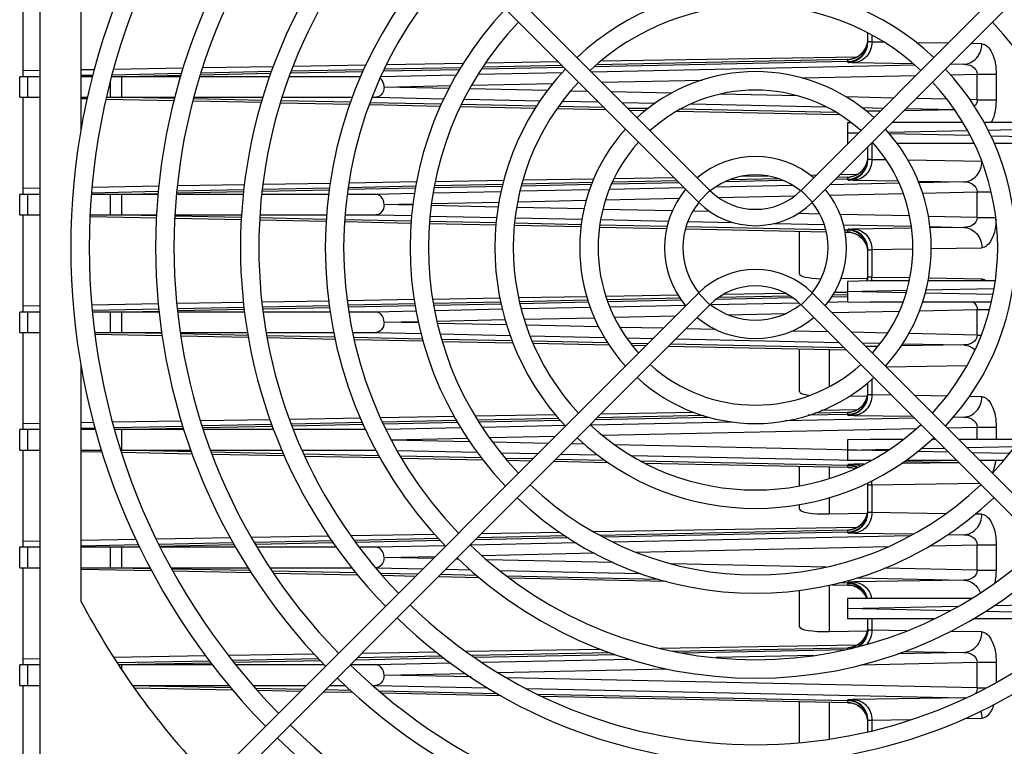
# Model space of a CAD drawing. Header units: inches. Extents: x 0 to 117, y 0 to 83.
# Tile 27 of 70: x 47.65 to 51.45, y 64.31 to 67.1. Entities that reach past the tile are written whole.
import ezdxf

# ---------------------------------------------------------------- set-up
doc = ezdxf.new("R2010")
doc.units = ezdxf.units.IN
doc.header["$LTSCALE"] = 6.431102
doc.header["$MEASUREMENT"] = 0
doc.layers.get('0').update_dxf_attribs({"linetype": 'CONTINUOUS'})

msp = doc.modelspace()

# ---------------------------------------------------------------- linework, layer by layer
at = {"color": 7, "linetype": 'CONTINUOUS'}
for p, q in [((47.7332, 63.4513), (47.7332, 69.0025)), ((48.1965, 68.564), (50.3137, 66.4468)), ((52.7817, 68.564), (50.6645, 66.4468)), ((48.152, 68.5195), (50.2692, 66.4023)), ((52.8263, 68.5195), (50.7091, 66.4023)), ((47.8907, 66.6809), (47.8907, 67.5875)), ((47.6663, 67.2584), (47.6663, 66.8844)), ((50.9222, 67.0205), (50.9222, 67.0534)), ((50.9376, 67.0445), (50.9376, 67.0179)), ((50.985, 67.0172), (50.9376, 67.0179)), ((51.231, 67.0133), (51.1097, 67.0152)), ((51.3609, 67.0112), (51.3187, 67.0119)), ((50.8802, 66.9604), (49.8933, 66.944)), ((48.2848, 66.9172), (48.0165, 66.9128)), ((48.6322, 66.923), (48.3592, 66.9185)), ((48.9885, 66.9289), (48.708, 66.9243)), ((49.3537, 66.9194), (49.059, 66.9132)), ((49.3637, 66.9352), (49.0672, 66.9303)), ((49.7514, 66.9201), (49.4336, 66.9134)), ((49.744, 66.9275), (49.4385, 66.9211)), ((49.7302, 66.9413), (49.4482, 66.9366)), ((51.1039, 66.9286), (49.8585, 66.9021)), ((50.8451, 66.943), (49.8674, 66.9225)), ((50.845, 66.9506), (49.8765, 66.9303)), ((50.8451, 66.943), (50.845, 66.9506)), ((50.8451, 66.9405), (50.8451, 66.943)), ((50.8682, 66.9392), (51.0952, 66.9356)), ((51.2915, 66.9325), (51.2382, 66.9314)), ((47.6545, 66.8057), (47.6545, 66.8844)), ((47.684, 66.8844), (47.6545, 66.8844)), ((47.7332, 66.908), (47.6663, 66.9069)), ((47.684, 66.8844), (47.684, 66.8057)), ((47.7332, 66.8844), (47.684, 66.8844)), ((47.9423, 66.9115), (47.8907, 66.9107)), ((47.9361, 66.8897), (47.8907, 66.8887)), ((47.9349, 66.8844), (47.8907, 66.8844)), ((48.024, 66.8844), (48.0081, 66.8844)), ((48.0082, 66.8845), (48.2766, 66.8901)), ((48.2786, 66.8968), (48.0101, 66.8912)), ((48.0483, 66.8844), (48.024, 66.8844)), ((48.0485, 66.8057), (48.0483, 66.8844)), ((48.2748, 66.8844), (48.0483, 66.8844)), ((48.6181, 66.8844), (48.3489, 66.8844)), ((48.6225, 66.8964), (48.3508, 66.8907)), ((48.6253, 66.9041), (48.3531, 66.8984)), ((48.9686, 66.8844), (48.6935, 66.8844)), ((48.9773, 66.9039), (48.6984, 66.898)), ((48.9807, 66.9116), (48.7012, 66.9057)), ((49.336, 66.891), (49.0463, 66.8848)), ((49.3489, 66.9116), (49.0555, 66.9055)), ((49.745, 66.8997), (49.4207, 66.8928)), ((50.6685, 66.8797), (51.1068, 66.8892)), ((51.24, 66.892), (51.3436, 66.8943)), ((51.3436, 66.7958), (51.3436, 66.8943)), ((51.3436, 66.8943), (51.416, 66.8943)), ((51.416, 66.8943), (51.416, 66.7958)), ((48.0041, 66.8057), (48.0041, 66.8696)), ((49.0583, 66.845), (49.3146, 66.8505)), ((49.3089, 66.8396), (49.0583, 66.845)), ((49.6886, 66.8314), (49.3881, 66.8379)), ((49.3957, 66.8523), (49.7094, 66.859)), ((49.8975, 66.8631), (50.2835, 66.8714)), ((47.6545, 66.8057), (47.684, 66.8057)), ((47.6663, 66.8057), (47.6663, 66.4316)), ((47.684, 66.8057), (47.7332, 66.8057)), ((47.8907, 66.8057), (47.917, 66.8057)), ((47.8907, 66.8007), (47.9157, 66.8002)), ((47.9896, 66.8057), (48.0041, 66.8057)), ((48.2511, 66.8005), (48.0041, 66.8057)), ((48.0041, 66.8057), (48.0239, 66.8057)), ((48.0239, 66.8057), (48.0485, 66.8057)), ((48.0484, 66.8057), (48.2523, 66.8057)), ((48.5886, 66.7934), (48.3235, 66.799)), ((48.3251, 66.8057), (48.5921, 66.8057)), ((48.6658, 66.8057), (48.937, 66.8057)), ((49.0124, 66.8057), (49.0262, 66.8057)), ((49.0262, 66.8057), (49.2884, 66.8001)), ((49.8434, 66.8281), (49.7774, 66.8295)), ((50.1655, 66.8212), (49.9344, 66.8261)), ((50.652, 66.8107), (50.3529, 66.8171)), ((51.0204, 66.8027), (50.8382, 66.8067)), ((51.2259, 66.7983), (51.1076, 66.8009)), ((47.988, 66.7987), (48.2494, 66.7932)), ((48.3218, 66.7917), (48.5865, 66.7861)), ((48.6598, 66.7846), (48.9273, 66.779)), ((48.9299, 66.7863), (48.6618, 66.7919)), ((49.0021, 66.7774), (49.276, 66.7717)), ((49.2791, 66.7789), (49.0047, 66.7847)), ((49.3525, 66.7701), (49.6419, 66.764)), ((49.6465, 66.7712), (49.3561, 66.7773)), ((49.3672, 66.7984), (49.6597, 66.7922)), ((49.7252, 66.7623), (49.9132, 66.7583)), ((49.9057, 66.7658), (49.7306, 66.7695)), ((49.7463, 66.7903), (49.8841, 66.7874)), ((49.9751, 66.7855), (50.1025, 66.7828)), ((49.9967, 66.7639), (50.0767, 66.7632)), ((50.2412, 66.7798), (50.76, 66.7688)), ((50.8981, 66.7659), (50.9818, 66.7641)), ((51.069, 66.7622), (51.256, 66.7583)), ((51.3436, 66.7958), (51.3159, 66.7964)), ((51.3436, 66.7958), (51.416, 66.7958)), ((50.0041, 66.7564), (50.0662, 66.7551)), ((50.1872, 66.7526), (50.8118, 66.7395)), ((50.8, 66.7471), (50.2007, 66.7596)), ((50.9701, 66.7524), (50.9167, 66.7516)), ((51.257, 66.757), (51.0606, 66.7539)), ((50.8578, 66.7075), (50.8435, 66.7072)), ((50.8435, 66.7072), (50.8435, 66.6285)), ((51.2878, 66.7083), (51.0151, 66.7083)), ((51.6526, 66.7083), (51.3693, 66.7083)), ((50.8435, 66.6679), (50.8864, 66.6688)), ((50.8847, 66.667), (50.8435, 66.6679)), ((50.9997, 66.6711), (51.3055, 66.6776)), ((51.3158, 66.6579), (51.0058, 66.6645)), ((51.3846, 66.6792), (51.6626, 66.685)), ((51.6747, 66.6504), (51.3966, 66.6563)), ((50.9222, 66.5677), (50.9222, 66.6154)), ((50.9434, 66.6277), (50.9345, 66.6277)), ((50.9376, 66.6277), (50.9376, 66.5652)), ((51.3317, 66.6277), (51.0343, 66.6277)), ((51.6827, 66.6277), (51.4087, 66.6277)), ((50.9924, 66.5643), (50.9376, 66.5652)), ((51.3609, 66.5585), (51.0769, 66.563)), ((50.1755, 66.496), (49.9443, 66.4921)), ((50.5369, 66.502), (50.4305, 66.5002)), ((50.7227, 66.5051), (50.7021, 66.5047)), ((50.845, 66.4979), (50.8037, 66.497)), ((50.8802, 66.5077), (50.8133, 66.5066)), ((50.8451, 66.4902), (50.845, 66.4979)), ((48.1914, 66.4629), (47.934, 66.4586)), ((48.5205, 66.4684), (48.2627, 66.4641)), ((48.8511, 66.4739), (48.5922, 66.4696)), ((49.1804, 66.463), (48.9203, 66.4575)), ((49.1835, 66.4794), (48.9228, 66.4751)), ((49.514, 66.4623), (49.2513, 66.4568)), ((49.5159, 66.47), (49.2528, 66.4645)), ((49.5196, 66.485), (49.2558, 66.4806)), ((49.8574, 66.4695), (49.5873, 66.4639)), ((49.8605, 66.4772), (49.5892, 66.4715)), ((49.8662, 66.4908), (49.5928, 66.4863)), ((50.1949, 66.4766), (49.9347, 66.4711)), ((50.1874, 66.4841), (49.9379, 66.4788)), ((50.6338, 66.4658), (50.3347, 66.4594)), ((50.5957, 66.485), (50.3716, 66.4803)), ((50.5769, 66.4922), (50.3913, 66.4883)), ((51.0422, 66.4745), (50.7756, 66.4688)), ((50.8451, 66.4902), (50.7959, 66.4892)), ((50.8451, 66.4878), (50.8451, 66.4902)), ((50.8682, 66.4865), (51.0383, 66.4838)), ((51.1155, 66.4826), (51.2915, 66.4798)), ((51.2915, 66.4798), (51.1182, 66.4761)), ((47.6545, 66.3529), (47.6545, 66.4316)), ((47.684, 66.4316), (47.6545, 66.4316)), ((47.7332, 66.4553), (47.6663, 66.4542)), ((47.684, 66.4316), (47.684, 66.3529)), ((47.7332, 66.4316), (47.684, 66.4316)), ((48.0041, 66.4316), (47.9314, 66.4316)), ((48.1894, 66.4422), (47.9319, 66.4368)), ((48.0041, 66.4316), (48.1887, 66.4355)), ((48.0041, 66.3529), (48.0041, 66.4316)), ((48.024, 66.4316), (48.0041, 66.4316)), ((48.0483, 66.4316), (48.024, 66.4316)), ((48.0485, 66.3529), (48.0483, 66.4316)), ((48.1883, 66.4316), (48.0483, 66.4316)), ((48.5156, 66.4316), (48.2595, 66.4316)), ((48.5167, 66.4414), (48.2599, 66.4361)), ((48.5178, 66.4491), (48.2607, 66.4437)), ((48.8451, 66.4316), (48.5869, 66.4316)), ((48.8475, 66.4484), (48.5885, 66.443)), ((48.8486, 66.456), (48.5896, 66.4506)), ((49.0262, 66.4316), (48.9167, 66.4316)), ((49.179, 66.4553), (48.9192, 66.4499)), ((49.1751, 66.4348), (49.0262, 66.4316)), ((49.509, 66.4419), (49.2475, 66.4363)), ((49.8498, 66.4491), (49.5823, 66.4435)), ((50.2146, 66.4569), (49.9262, 66.4508)), ((50.2692, 66.4023), (50.3137, 66.4468)), ((50.346, 66.42), (50.6409, 66.4264)), ((50.6645, 66.4468), (50.7091, 66.4023)), ((50.7749, 66.4293), (51.0584, 66.4354)), ((51.1323, 66.4369), (51.3436, 66.4415)), ((51.3436, 66.343), (51.3436, 66.4415)), ((51.3436, 66.4415), (51.3964, 66.4415)), ((49.0583, 66.3923), (49.1698, 66.3947)), ((49.1693, 66.3899), (49.0583, 66.3923)), ((49.4982, 66.3828), (49.2404, 66.3883)), ((49.2413, 66.3962), (49.5013, 66.4018)), ((49.5733, 66.4034), (49.8372, 66.409)), ((49.9119, 66.4107), (50.1952, 66.4168)), ((47.6545, 66.3529), (47.684, 66.3529)), ((47.6663, 66.3529), (47.6663, 65.9789)), ((47.684, 66.3529), (47.7332, 66.3529)), ((47.926, 66.3472), (48.1819, 66.3418)), ((47.9262, 66.3529), (48.0041, 66.3529)), ((48.1821, 66.3492), (48.0041, 66.3529)), ((48.0041, 66.3529), (48.0239, 66.3529)), ((48.0239, 66.3529), (48.0485, 66.3529)), ((48.0484, 66.3529), (48.1822, 66.3529)), ((48.5093, 66.3423), (48.2529, 66.3477)), ((48.2531, 66.3529), (48.51, 66.3529)), ((48.581, 66.3529), (48.8374, 66.3529)), ((48.9084, 66.3529), (49.0262, 66.3529)), ((49.0262, 66.3529), (49.1648, 66.35)), ((49.2359, 66.3484), (49.4921, 66.343)), ((49.8292, 66.3757), (49.5697, 66.3812)), ((50.1686, 66.3683), (49.9013, 66.3741)), ((50.3145, 66.3652), (50.247, 66.3667)), ((50.7366, 66.3561), (50.6525, 66.3579)), ((51.0826, 66.3487), (50.815, 66.3544)), ((51.3436, 66.343), (51.1554, 66.3471)), ((48.2527, 66.3404), (48.5088, 66.335)), ((48.5797, 66.3335), (48.8357, 66.3282)), ((48.8362, 66.3355), (48.5802, 66.3408)), ((48.9066, 66.3267), (49.1619, 66.3213)), ((49.1624, 66.3286), (48.9071, 66.334)), ((49.2328, 66.3198), (49.4898, 66.3144)), ((49.4904, 66.3218), (49.2335, 66.3271)), ((49.5607, 66.313), (49.8174, 66.3076)), ((49.8183, 66.3149), (49.5613, 66.3203)), ((49.5632, 66.3415), (49.8211, 66.336)), ((49.8886, 66.3061), (50.1466, 66.3007)), ((50.1486, 66.308), (49.8896, 66.3134)), ((49.8925, 66.3345), (50.1542, 66.3289)), ((50.7598, 66.2952), (50.2214, 66.3064)), ((50.2287, 66.3273), (50.403, 66.3236)), ((50.5623, 66.3202), (50.7539, 66.3162)), ((50.8279, 66.3146), (51.0893, 66.309)), ((51.1609, 66.3075), (51.2915, 66.3047)), ((51.3436, 66.343), (51.416, 66.343)), ((50.2195, 66.2992), (50.7618, 66.2878)), ((50.6584, 66.1254), (50.6584, 66.29)), ((50.8452, 66.2934), (50.8328, 66.2936)), ((50.834, 66.2863), (50.8451, 66.2861)), ((50.845, 66.2867), (50.8452, 66.2934)), ((50.8451, 66.2943), (50.8451, 66.2968)), ((50.8605, 66.284), (50.8451, 66.2844)), ((51.0902, 66.3016), (50.8682, 66.2981)), ((51.2915, 66.3047), (51.1615, 66.3027)), ((50.9222, 66.115), (50.9222, 66.2168)), ((50.9376, 66.2194), (51.0952, 66.2218)), ((50.9376, 66.2194), (50.9376, 66.1124)), ((51.1661, 66.223), (51.3609, 66.226)), ((50.8182, 66.1078), (50.9223, 66.1095)), ((50.9314, 66.0988), (50.8435, 66.097)), ((50.8435, 66.097), (50.8435, 66.0182)), ((51.0812, 66.0988), (50.9317, 66.0988)), ((51.0837, 66.1101), (50.9376, 66.1124)), ((51.4129, 66.0988), (51.1537, 66.0988)), ((51.3609, 66.1057), (51.1559, 66.109)), ((48.152, 63.9343), (50.2692, 66.0515)), ((50.191, 66.0435), (49.9133, 66.0388)), ((50.3137, 66.007), (50.2692, 66.0515)), ((50.6228, 66.0404), (50.3472, 66.0347)), ((50.6056, 66.0504), (50.3657, 66.0464)), ((50.7091, 66.0515), (50.6645, 66.007)), ((52.8263, 63.9343), (50.7091, 66.0515)), ((50.845, 66.0451), (50.7875, 66.0439)), ((50.8435, 66.0543), (50.7935, 66.0535)), ((50.8435, 66.0576), (51.0724, 66.0624)), ((51.0694, 66.0529), (50.8435, 66.0576)), ((51.4042, 66.0459), (51.1431, 66.0513)), ((51.1459, 66.064), (51.4081, 66.0695)), ((47.7332, 66.0025), (47.6663, 66.0014)), ((48.1895, 66.0101), (47.9329, 66.0059)), ((48.1965, 63.8898), (50.3137, 66.007)), ((48.5163, 66.0156), (48.2606, 66.0113)), ((48.8453, 66.0211), (48.5876, 66.0168)), ((48.8478, 66.0033), (48.5903, 65.9979)), ((49.1737, 66.0265), (48.9167, 66.0222)), ((49.1768, 66.0101), (48.9191, 66.0048)), ((49.1782, 66.0025), (48.9202, 65.9971)), ((49.5045, 66.032), (49.2455, 66.0277)), ((49.5077, 66.0171), (49.2486, 66.0117)), ((49.5096, 66.0095), (49.25, 66.0041)), ((49.8395, 66.0376), (49.5766, 66.0332)), ((49.8437, 66.0241), (49.5803, 66.0186)), ((49.8461, 66.0165), (49.5821, 66.011)), ((50.1988, 66.0316), (49.9175, 66.0257)), ((50.2037, 66.024), (49.92, 66.0181)), ((50.222, 66.0043), (49.9283, 65.9981)), ((50.6572, 66.0135), (50.318, 66.0063)), ((50.6333, 66.033), (50.3364, 66.0268)), ((52.7817, 63.8898), (50.6645, 66.007)), ((50.8435, 66.0175), (50.7685, 66.0159)), ((50.8451, 66.0375), (50.7825, 66.0362)), ((50.8435, 66.0182), (50.9314, 66.0164)), ((51.0576, 66.0164), (50.9314, 66.0164)), ((51.3975, 66.0164), (51.1321, 66.0164)), ((47.6545, 65.9001), (47.6545, 65.9789)), ((47.684, 65.9789), (47.6545, 65.9789)), ((47.684, 65.9789), (47.684, 65.9001)), ((47.7332, 65.9789), (47.684, 65.9789)), ((48.1915, 65.9895), (47.935, 65.9841)), ((48.0041, 65.9789), (47.9355, 65.9789)), ((48.0041, 65.9789), (48.1922, 65.9828)), ((48.0041, 65.9001), (48.0041, 65.9789)), ((48.024, 65.9789), (48.0041, 65.9789)), ((48.0483, 65.9789), (48.024, 65.9789)), ((48.0485, 65.9001), (48.0483, 65.9789)), ((48.1926, 65.9789), (48.0483, 65.9789)), ((48.519, 65.9964), (48.2626, 65.991)), ((48.5201, 65.9888), (48.2633, 65.9834)), ((48.5215, 65.9789), (48.2638, 65.9789)), ((48.8489, 65.9956), (48.5914, 65.9903)), ((48.8512, 65.9789), (48.593, 65.9789)), ((49.0262, 65.9789), (48.9228, 65.9789)), ((49.1821, 65.9822), (49.0262, 65.9789)), ((49.5146, 65.9893), (49.2538, 65.9837)), ((49.8524, 65.9964), (49.5871, 65.9908)), ((50.3845, 65.9681), (50.6054, 65.9728)), ((50.7839, 65.9767), (51.0434, 65.9823)), ((51.1207, 65.9839), (51.3436, 65.9887)), ((51.3436, 65.8903), (51.3436, 65.9887)), ((51.3436, 65.9887), (51.3906, 65.9887)), ((49.0583, 65.9395), (49.1896, 65.9423)), ((49.1907, 65.9367), (49.0583, 65.9395)), ((49.2616, 65.9439), (49.5243, 65.9496)), ((49.5309, 65.9293), (49.2639, 65.9351)), ((49.5983, 65.9511), (49.8687, 65.957)), ((49.8853, 65.9217), (49.6061, 65.9277)), ((49.9459, 65.9586), (50.1814, 65.9637)), ((47.6545, 65.9001), (47.684, 65.9001)), ((47.6663, 65.9001), (47.6663, 65.5261)), ((47.684, 65.9001), (47.7332, 65.9001)), ((47.9429, 65.8941), (48.2039, 65.8886)), ((47.9431, 65.9001), (48.0041, 65.9001)), ((48.2027, 65.896), (48.0041, 65.9001)), ((48.0041, 65.9001), (48.0239, 65.9001)), ((48.0239, 65.9001), (48.0485, 65.9001)), ((48.0484, 65.9001), (48.202, 65.9001)), ((48.2738, 65.9001), (48.5325, 65.9001)), ((48.5341, 65.889), (48.2747, 65.8945)), ((48.604, 65.9001), (48.8651, 65.9001)), ((48.9375, 65.9001), (49.0262, 65.9001)), ((49.0262, 65.9001), (49.201, 65.8964)), ((49.2747, 65.8949), (49.5443, 65.8891)), ((50.134, 65.9163), (49.9665, 65.9199)), ((50.3365, 65.912), (50.2212, 65.9145)), ((50.7688, 65.9027), (50.6287, 65.9057)), ((50.9976, 65.8977), (50.8599, 65.9007)), ((51.3436, 65.8903), (51.0795, 65.896)), ((51.3436, 65.8903), (51.3591, 65.8903)), ((48.276, 65.8871), (48.5352, 65.8817)), ((48.869, 65.882), (48.6063, 65.8875)), ((48.6079, 65.8802), (48.8705, 65.8747)), ((49.2067, 65.8749), (48.9417, 65.8805)), ((48.9432, 65.8731), (49.2087, 65.8676)), ((49.5518, 65.8677), (49.2805, 65.8734)), ((49.2824, 65.866), (49.5549, 65.8603)), ((49.6203, 65.8875), (49.9071, 65.8814)), ((49.9207, 65.86), (49.6294, 65.8661)), ((49.6326, 65.8587), (49.9255, 65.8526)), ((49.9922, 65.8796), (50.0951, 65.8774)), ((50.0744, 65.8568), (50.0086, 65.8582)), ((50.0143, 65.8507), (50.0673, 65.8496)), ((50.8306, 65.8409), (50.1617, 65.8549)), ((50.1823, 65.8756), (50.8093, 65.8622)), ((50.9003, 65.8603), (50.9702, 65.8588)), ((51.2915, 65.852), (51.05, 65.8482)), ((51.0556, 65.857), (51.2915, 65.852)), ((50.1545, 65.8478), (50.838, 65.8335)), ((50.6584, 65.6727), (50.6584, 65.8372)), ((50.7734, 65.8348), (50.7734, 65.692)), ((50.9609, 65.8468), (50.9145, 65.846)), ((47.8907, 64.8664), (47.8907, 65.7729)), ((50.9931, 65.7675), (51.3035, 65.7724)), ((50.9222, 65.6622), (50.9222, 65.7065)), ((50.9376, 65.7203), (50.9376, 65.6597)), ((50.8515, 65.6556), (50.9223, 65.6568)), ((51.013, 65.6585), (50.9376, 65.6597)), ((51.2257, 65.6551), (51.1035, 65.657)), ((51.3609, 65.653), (51.3132, 65.6537)), ((50.2547, 65.5918), (49.8925, 65.5857)), ((50.845, 65.5923), (50.7178, 65.5897)), ((50.8802, 65.6022), (50.7432, 65.5999)), ((50.8451, 65.5847), (50.845, 65.5923)), ((47.7332, 65.5498), (47.6663, 65.5487)), ((47.9391, 65.5532), (47.8907, 65.5524)), ((48.2781, 65.5588), (48.0121, 65.5544)), ((48.6199, 65.5645), (48.3517, 65.5601)), ((48.9682, 65.5703), (48.6948, 65.5658)), ((48.9759, 65.5532), (48.7015, 65.5474)), ((49.3289, 65.5763), (49.0452, 65.5716)), ((49.3372, 65.5608), (49.0527, 65.5548)), ((49.3419, 65.5532), (49.056, 65.5472)), ((49.7196, 65.5829), (49.4102, 65.5777)), ((49.7318, 65.569), (49.4198, 65.5625)), ((49.7384, 65.5615), (49.4245, 65.555)), ((50.4063, 65.5555), (49.8545, 65.5437)), ((50.3116, 65.5735), (49.8711, 65.5643)), ((50.2889, 65.5807), (49.8789, 65.5721)), ((51.1013, 65.5702), (50.6038, 65.5597)), ((50.8451, 65.5847), (50.6919, 65.5815)), ((50.8451, 65.5823), (50.8451, 65.5847)), ((50.8682, 65.581), (51.0941, 65.5774)), ((51.2915, 65.5743), (51.2503, 65.5734)), ((47.6545, 65.4474), (47.6545, 65.5261)), ((47.684, 65.5261), (47.6545, 65.5261)), ((47.684, 65.5261), (47.684, 65.4474)), ((47.7332, 65.5261), (47.684, 65.5261)), ((47.9454, 65.5316), (47.8907, 65.5305)), ((47.9471, 65.5261), (47.8907, 65.5261)), ((48.2842, 65.5387), (48.0186, 65.5331)), ((48.0206, 65.5265), (48.2862, 65.532)), ((48.024, 65.5261), (48.0207, 65.5261)), ((48.0483, 65.5261), (48.024, 65.5261)), ((48.0485, 65.4474), (48.0483, 65.5261)), ((48.288, 65.5261), (48.0483, 65.5261)), ((48.6267, 65.5459), (48.3577, 65.5402)), ((48.6295, 65.5383), (48.36, 65.5327)), ((48.6339, 65.5261), (48.362, 65.5261)), ((48.9792, 65.5456), (48.7042, 65.5399)), ((48.9879, 65.5261), (48.7092, 65.5261)), ((49.3546, 65.5331), (49.0654, 65.527)), ((49.7561, 65.5416), (49.4371, 65.5349)), ((49.8993, 65.5049), (51.1104, 65.531)), ((51.2271, 65.5335), (51.3436, 65.536)), ((51.3436, 65.4886), (51.3436, 65.536)), ((51.3436, 65.536), (51.416, 65.536)), ((51.416, 65.536), (51.416, 65.4886)), ((49.0865, 65.4874), (49.3794, 65.4937)), ((49.3882, 65.4796), (49.0871, 65.4861)), ((49.4642, 65.4955), (49.7187, 65.501)), ((49.6908, 65.4731), (49.4773, 65.4777)), ((50.9314, 65.4886), (50.8435, 65.4868)), ((50.8435, 65.4868), (50.8435, 65.4089)), ((51.059, 65.4886), (50.9317, 65.4886)), ((51.1829, 65.4886), (51.1685, 65.4886)), ((51.5089, 65.4886), (51.272, 65.4886)), ((47.6545, 65.4474), (47.684, 65.4474)), ((47.6663, 65.4474), (47.6663, 65.0734)), ((47.684, 65.4474), (47.7332, 65.4474)), ((47.8907, 65.4474), (47.9703, 65.4474)), ((47.8907, 65.4424), (47.9723, 65.4407)), ((48.0446, 65.4474), (48.0485, 65.4474)), ((48.317, 65.4408), (48.0449, 65.4465)), ((48.0471, 65.4392), (48.3198, 65.4334)), ((48.0484, 65.4474), (48.3146, 65.4474)), ((48.3902, 65.4474), (48.6655, 65.4474)), ((48.6717, 65.4334), (48.3933, 65.4392)), ((48.743, 65.4474), (49.0262, 65.4474)), ((49.1087, 65.4456), (49.4179, 65.4391)), ((49.5078, 65.4371), (49.6518, 65.4341)), ((49.8299, 65.4701), (49.778, 65.4712)), ((50.9963, 65.4442), (49.948, 65.4676)), ((50.8435, 65.4474), (51.0059, 65.4508)), ((51.2323, 65.4392), (51.1135, 65.4417)), ((51.1278, 65.4533), (51.2163, 65.4552)), ((51.3035, 65.457), (51.4885, 65.4609)), ((51.468, 65.4343), (51.3233, 65.4373)), ((48.3961, 65.4318), (48.675, 65.426)), ((49.0391, 65.4257), (48.75, 65.4318)), ((48.7533, 65.4244), (49.043, 65.4183)), ((49.4338, 65.4174), (49.1211, 65.424)), ((49.1257, 65.4166), (49.4393, 65.41)), ((49.631, 65.4133), (49.5264, 65.4155)), ((49.5329, 65.408), (49.6238, 65.4061)), ((49.7111, 65.4043), (49.9214, 65.3999)), ((49.9105, 65.4075), (49.7182, 65.4115)), ((49.739, 65.4322), (49.88, 65.4292)), ((50.0109, 65.4265), (50.9334, 65.4068)), ((50.0472, 65.4055), (50.8451, 65.3888)), ((50.0621, 65.3976), (50.845, 65.3812)), ((50.8435, 65.4089), (50.9369, 65.4089)), ((51.2726, 65.3989), (51.0504, 65.3954)), ((51.0629, 65.4041), (51.2718, 65.3997)), ((51.0698, 65.4089), (51.2626, 65.4089)), ((51.3517, 65.4089), (51.4461, 65.4089)), ((50.6584, 65.3099), (50.6584, 65.3845)), ((50.7734, 65.382), (50.7734, 65.3386)), ((50.845, 65.3812), (50.8452, 65.3879)), ((50.8451, 65.3888), (50.8451, 65.3912)), ((50.8605, 65.3785), (50.8451, 65.3789)), ((50.9068, 65.3932), (50.8682, 65.3926)), ((50.9376, 65.3138), (51.3511, 65.3204)), ((50.9222, 65.2094), (50.9222, 65.3113)), ((50.9376, 65.3138), (50.9376, 65.2069)), ((50.7734, 65.2649), (50.7734, 65.2015)), ((50.6584, 65.2199), (50.6584, 65.2377)), ((51.2211, 65.2024), (50.9376, 65.2069)), ((50.7734, 65.2015), (50.9223, 65.204)), ((51.3609, 65.2002), (51.3352, 65.2006)), ((49.7355, 65.1304), (49.4321, 65.1253)), ((50.8802, 65.1494), (49.8655, 65.1325)), ((49.8889, 65.1202), (50.8451, 65.1402)), ((49.9022, 65.1131), (50.8452, 65.1329)), ((50.8451, 65.132), (50.845, 65.1396)), ((50.8451, 65.1295), (50.8451, 65.132)), ((47.7332, 65.097), (47.6663, 65.0959)), ((48.1032, 65.1032), (47.8907, 65.0996)), ((48.4675, 65.1092), (48.1811, 65.1045)), ((48.8454, 65.1155), (48.5471, 65.1106)), ((48.8582, 65.098), (48.5585, 65.0917)), ((49.2536, 65.1223), (48.9319, 65.117)), ((49.2683, 65.1066), (48.9444, 65.0998)), ((49.2755, 65.0991), (48.9499, 65.0923)), ((49.7682, 65.1094), (49.4086, 65.1019)), ((49.7565, 65.1168), (49.4164, 65.1097)), ((51.0835, 65.1171), (49.9407, 65.0928)), ((50.8682, 65.1282), (51.0977, 65.1246)), ((51.2915, 65.1215), (51.2272, 65.1201)), ((47.6545, 64.9946), (47.6545, 65.0734)), ((47.684, 65.0734), (47.6545, 65.0734)), ((47.684, 65.0734), (47.684, 64.9946)), ((47.7332, 65.0734), (47.684, 65.0734)), ((48.1128, 65.0823), (47.8907, 65.0777)), ((48.0041, 65.0734), (47.8907, 65.0734)), ((48.0041, 65.0734), (48.1162, 65.0757)), ((48.0041, 64.9946), (48.0041, 65.0734)), ((48.024, 65.0734), (48.0041, 65.0734)), ((48.0483, 65.0734), (48.024, 65.0734)), ((48.0485, 64.9946), (48.0483, 65.0734)), ((48.1174, 65.0734), (48.0483, 65.0734)), ((48.4778, 65.09), (48.191, 65.084)), ((48.4818, 65.0824), (48.195, 65.0764)), ((48.4867, 65.0734), (48.1967, 65.0734)), ((48.8636, 65.0904), (48.5632, 65.0842)), ((48.876, 65.0734), (48.5699, 65.0734)), ((49.0262, 65.0734), (48.9636, 65.0734)), ((49.2948, 65.0791), (49.0262, 65.0734)), ((49.7994, 65.0898), (49.3919, 65.0811)), ((50.0272, 65.0549), (50.999, 65.0758)), ((51.1622, 65.0793), (51.3436, 65.0832)), ((51.3436, 64.9848), (51.3436, 65.0832)), ((51.3436, 65.0832), (51.416, 65.0832)), ((51.416, 65.0832), (51.416, 64.9848)), ((49.0583, 65.034), (49.2559, 65.0383)), ((49.2476, 65.0299), (49.0583, 65.034)), ((49.3453, 65.0278), (49.3348, 65.028)), ((49.4353, 65.0421), (49.8674, 65.0514)), ((49.9416, 65.015), (49.4537, 65.0255)), ((47.6545, 64.9946), (47.684, 64.9946)), ((47.6663, 64.9946), (47.6663, 64.6206)), ((47.684, 64.9946), (47.7332, 64.9946)), ((47.8907, 64.9946), (48.0041, 64.9946)), ((47.8907, 64.9897), (48.1638, 64.984)), ((48.0041, 64.9946), (48.0239, 64.9946)), ((48.0239, 64.9946), (48.1598, 64.9918)), ((48.0239, 64.9946), (48.0485, 64.9946)), ((48.0484, 64.9946), (48.1583, 64.9946)), ((48.2387, 64.9946), (48.5355, 64.9946)), ((48.5425, 64.9834), (48.2414, 64.9897)), ((48.2454, 64.9822), (48.5471, 64.9759)), ((48.6189, 64.9946), (48.9345, 64.9946)), ((48.9511, 64.9748), (48.6271, 64.9816)), ((49.0262, 64.9946), (49.2084, 64.9908)), ((49.2957, 64.9889), (49.3908, 64.9869)), ((49.5039, 64.9845), (50.0465, 64.9729)), ((50.7622, 64.9973), (50.1659, 65.0101)), ((51.3436, 64.9848), (50.9851, 64.9925)), ((51.3436, 64.9848), (51.416, 64.9848)), ((48.6324, 64.9741), (48.9574, 64.9673)), ((49.1875, 64.9698), (49.0452, 64.9728)), ((49.0515, 64.9654), (49.1803, 64.9627)), ((49.2676, 64.9608), (49.4233, 64.9576)), ((49.415, 64.9651), (49.2748, 64.968)), ((49.5306, 64.9636), (50.1152, 64.9504)), ((49.5415, 64.9551), (50.1449, 64.9425)), ((51.2915, 64.9465), (50.8682, 64.9398)), ((50.8809, 64.9552), (51.2915, 64.9465)), ((50.6584, 64.7672), (50.6584, 64.9078)), ((50.7734, 64.9273), (50.7734, 64.7488)), ((50.7828, 64.9291), (50.8451, 64.9278)), ((50.8452, 64.9351), (50.8088, 64.9359)), ((50.845, 64.9284), (50.8452, 64.9351)), ((50.8451, 64.936), (50.8451, 64.9385)), ((50.8605, 64.9258), (50.8451, 64.9262)), ((50.8435, 64.8765), (50.8435, 64.7978)), ((51.3215, 64.8765), (50.8435, 64.8765)), ((50.8435, 64.8371), (51.2687, 64.8461)), ((51.2389, 64.8289), (50.8435, 64.8371)), ((51.4085, 64.849), (51.814, 64.8575)), ((51.1761, 64.7978), (50.8435, 64.7978)), ((50.9222, 64.7567), (50.9222, 64.7978)), ((50.9376, 64.7978), (50.9376, 64.7542)), ((51.7597, 64.7978), (51.3267, 64.7978)), ((51.7815, 64.8175), (51.3745, 64.826)), ((50.7734, 64.7488), (50.9223, 64.7513)), ((51.0715, 64.752), (50.9376, 64.7542)), ((51.3609, 64.7475), (51.2385, 64.7494)), ((49.8953, 64.6803), (49.3753, 64.6716)), ((50.8802, 64.6967), (50.1228, 64.6841)), ((50.1688, 64.6733), (50.845, 64.6868)), ((50.206, 64.6667), (50.8392, 64.68)), ((50.8452, 64.6801), (50.845, 64.6868)), ((47.7332, 64.6443), (47.6663, 64.6431)), ((48.371, 64.6549), (48.0178, 64.649)), ((48.7903, 64.6619), (48.4591, 64.6564)), ((48.8069, 64.6441), (48.4749, 64.6372)), ((49.2908, 64.6466), (48.9462, 64.6394)), ((49.2813, 64.6541), (48.954, 64.6472)), ((49.2613, 64.6697), (48.9716, 64.6649)), ((49.9277, 64.6676), (49.3977, 64.6565)), ((49.4074, 64.65), (49.9498, 64.6604)), ((50.0081, 64.6415), (49.438, 64.6294)), ((50.7142, 64.6565), (50.3374, 64.6485)), ((51.2915, 64.6688), (51.0375, 64.6634)), ((51.0634, 64.6724), (51.2915, 64.6688)), ((47.6545, 64.5419), (47.6545, 64.6206)), ((47.684, 64.6206), (47.6545, 64.6206)), ((47.684, 64.6206), (47.684, 64.5419)), ((47.7332, 64.6206), (47.684, 64.6206)), ((48.3865, 64.6353), (48.0311, 64.6279)), ((48.3924, 64.6278), (48.0356, 64.6209)), ((48.0483, 64.6206), (48.0357, 64.6206)), ((48.0483, 64.6006), (48.0483, 64.6206)), ((48.3981, 64.6206), (48.0483, 64.6206)), ((48.8139, 64.6366), (48.481, 64.6297)), ((48.8289, 64.6206), (48.4885, 64.6206)), ((49.0262, 64.6206), (48.9289, 64.6206)), ((49.3162, 64.6268), (49.0262, 64.6206)), ((49.4986, 64.5907), (50.1496, 64.6048)), ((50.8945, 64.6208), (51.3436, 64.6305)), ((51.3436, 64.532), (51.3436, 64.6305)), ((51.3436, 64.6305), (51.416, 64.6305)), ((51.416, 64.6305), (51.416, 64.554)), ((49.0583, 64.5812), (49.3726, 64.588)), ((49.3934, 64.574), (49.0583, 64.5812)), ((51.3436, 64.532), (49.5328, 64.571)), ((47.6545, 64.5419), (47.684, 64.5419)), ((47.6663, 64.5419), (47.6663, 64.1679)), ((47.684, 64.5419), (47.7332, 64.5419)), ((48.0896, 64.5419), (48.4605, 64.5419)), ((48.4682, 64.5322), (48.0909, 64.5401)), ((48.0962, 64.5326), (48.4741, 64.5247)), ((48.5531, 64.5419), (48.7595, 64.5419)), ((48.744, 64.5264), (48.5632, 64.5302)), ((48.93, 64.5225), (48.8313, 64.5245)), ((48.8486, 64.5419), (48.9093, 64.5419)), ((49.0131, 64.5419), (49.0262, 64.5419)), ((49.0262, 64.5419), (49.4575, 64.5327)), ((49.6072, 64.5295), (51.2915, 64.4937)), ((51.3436, 64.532), (51.3762, 64.532)), ((48.5702, 64.5227), (48.7369, 64.5192)), ((48.8241, 64.5174), (48.938, 64.515)), ((49.0383, 64.5211), (49.4957, 64.5106)), ((49.0486, 64.5127), (49.5089, 64.503)), ((49.6507, 64.5083), (50.8451, 64.4833)), ((49.667, 64.5003), (50.845, 64.4757)), ((50.8451, 64.4833), (50.8451, 64.4857)), ((51.2915, 64.4937), (50.8682, 64.487)), ((50.6584, 64.322), (50.6584, 64.4789)), ((50.7734, 64.4765), (50.7734, 64.3353)), ((50.845, 64.4757), (50.8452, 64.4824)), ((50.8605, 64.473), (50.8451, 64.4734)), ((50.9376, 64.4083), (51.0875, 64.4107)), ((51.2956, 64.414), (51.3609, 64.415)), ((50.9222, 64.3641), (50.9222, 64.4058)), ((50.9376, 64.4083), (50.9376, 64.368))]:
    msp.add_line(p, q, dxfattribs=at)
for centre, radius, start, end in [((50.4891, 66.2269), 2.6378, 135.6841, 224.3159), ((50.4891, 66.2269), 2.5669, 135.7035, 224.297), ((50.4891, 66.2269), 2.311, 135.7814, 224.2186), ((50.4891, 66.2269), 2.2402, 135.8061, 224.1939), ((50.4891, 66.2269), 1.9843, 135.9101, 224.0899), ((50.4891, 66.2269), 1.9134, 135.9438, 224.0562), ((50.4891, 66.2269), 1.6575, 136.0894, 223.9106), ((50.4891, 66.2269), 1.5866, 136.1381, 223.8619), ((50.4891, 66.2269), 1.0039, 46.7988, 133.2012), ((50.4891, 66.2269), 1.3307, 136.3564, 223.6436), ((50.4891, 66.2269), 0.9331, 46.9354, 133.0646), ((50.4891, 66.2269), 1.2598, 136.4327, 223.5673), ((50.4891, 66.2269), 1.2598, 316.4327, 43.5673), ((50.8435, 67.0217), 0.0787, 271.1955, 359.9955), ((50.8435, 67.0299), 0.0787, 271.2, 353.1054), ((50.8435, 67.0192), 0.0787, 271.1955, 359.9955), ((50.8434, 67.0289), 0.0783, 271.2263, 278.9374), ((50.4891, 66.2269), 1.0039, 136.7989, 223.2011), ((50.4891, 66.2269), 1.0039, 316.7989, 43.2011), ((50.4891, 66.2269), 0.6772, 47.6683, 132.3317), ((50.4891, 66.2269), 0.9331, 136.9358, 223.0642), ((50.4891, 66.2269), 0.9331, 316.9358, 43.0642), ((50.4891, 66.2269), 0.6063, 47.9802, 132.0198), ((50.4891, 66.2269), 0.6772, 137.6683, 222.3317), ((50.4891, 66.2269), 0.6772, 317.6683, 42.3317), ((50.4891, 66.2269), 0.6063, 137.9802, 222.0198), ((50.4891, 66.2269), 0.6063, 317.9802, 42.0198), ((50.4891, 66.2269), 0.3504, 50.1644, 129.8356), ((50.8435, 66.5689), 0.0787, 271.1955, 359.9955), ((50.8435, 66.5772), 0.0787, 271.2, 353.1054), ((50.8435, 66.5665), 0.0787, 271.1955, 359.9955), ((50.4891, 66.2269), 0.2795, 51.5013, 128.4987), ((50.8434, 66.5761), 0.0783, 271.2263, 278.9374), ((50.4891, 66.2269), 0.3504, 140.1644, 219.8356), ((50.4891, 66.6222), 0.248, 225, 315), ((50.4891, 66.2269), 0.3504, 320.1644, 39.8356), ((50.4891, 66.2269), 0.2795, 141.4547, 218.5453), ((50.4891, 66.6222), 0.311, 225, 315), ((50.4891, 66.2269), 0.2795, 321.4547, 38.5453), ((50.8435, 66.218), 0.0788, 21.889, 88.7974), ((50.8435, 66.2156), 0.0787, 0.0045, 88.8045), ((50.8434, 66.2084), 0.0783, 81.4221, 88.777), ((50.8435, 66.2073), 0.0787, 5.9758, 88.8), ((50.4891, 65.8316), 0.311, 45, 135), ((50.8439, 66.1167), 0.0783, 347.0744, 359.9743), ((50.4891, 65.8316), 0.248, 45, 135), ((50.8435, 66.1244), 0.0787, 340.7521, 352.3301), ((50.8439, 66.1138), 0.0783, 352.2617, 359.9736), ((50.8506, 66.1127), 0.0871, 350.8067, 359.8031), ((51.2746, 66.106), 0.0863, 355.2251, 359.8217), ((50.4891, 66.2269), 0.2795, 231.5013, 308.4987), ((50.4891, 66.2269), 0.3504, 230.1644, 309.8356), ((50.4891, 66.2269), 0.6063, 227.9802, 312.0198), ((50.4891, 66.2269), 0.6772, 227.6683, 312.3317), ((50.8435, 65.6634), 0.0787, 271.1955, 359.9955), ((50.8435, 65.6717), 0.0787, 271.2, 353.1054), ((50.8435, 65.661), 0.0787, 271.1955, 359.9955), ((50.8434, 65.6706), 0.0783, 271.2263, 278.9374), ((50.4891, 66.2269), 0.9331, 226.9354, 313.0646), ((50.4891, 66.2269), 1.0039, 226.7988, 313.2012), ((50.8434, 65.3028), 0.0783, 81.4221, 88.777), ((50.8435, 65.3018), 0.0787, 70.1665, 88.8), ((50.8438, 65.3103), 0.0779, 63.3586, 88.73), ((50.8438, 65.31), 0.0784, 0.0313, 8.5133), ((50.844, 65.3125), 0.0782, 0.0201, 6.8248), ((50.8505, 65.3135), 0.0871, 0.2026, 10.0461), ((50.4891, 66.2269), 1.2598, 226.4327, 313.5673), ((50.4891, 66.2269), 1.3307, 226.3564, 313.6436), ((50.8435, 65.2107), 0.0787, 271.1955, 359.9955), ((50.8435, 65.2189), 0.0787, 271.2, 353.1054), ((50.8435, 65.2082), 0.0787, 271.1955, 359.9955), ((50.8434, 65.2179), 0.0783, 271.2263, 278.9374), ((50.4891, 66.2269), 1.5866, 226.1377, 313.8623), ((50.4891, 66.2269), 1.6575, 226.0889, 313.9111), ((50.8434, 64.8501), 0.0783, 81.4221, 88.777), ((50.8442, 64.85), 0.078, 19.8976, 88.8), ((50.4891, 66.2269), 2.9331, 207.6368, 224.3866), ((50.8434, 64.8564), 0.0787, 14.7868, 30.3859), ((50.8439, 64.86), 0.0783, 12.2745, 29.1111), ((50.4891, 66.2269), 1.9134, 225.9432, 314.0568), ((50.4891, 66.2269), 1.9843, 225.9095, 314.0905), ((50.8435, 64.7662), 0.0787, 271.2, 353.1054), ((50.8434, 64.7651), 0.0783, 271.2263, 278.9374), ((50.4891, 66.2269), 2.2402, 225.8061, 314.1939), ((50.4891, 66.2269), 2.311, 225.7814, 314.2186), ((50.8435, 64.407), 0.0788, 21.889, 88.7974), ((51.2922, 64.5682), 0.0745, 269.4406, 274.6253), ((51.2896, 64.4304), 0.0634, 83.662, 88.3087), ((50.8435, 64.4046), 0.0787, 0.0045, 88.8045), ((50.8434, 64.3973), 0.0783, 81.4221, 88.777), ((50.8435, 64.3963), 0.0787, 5.9758, 88.8), ((50.4891, 66.2269), 2.5669, 225.7034, 314.2965), ((50.4891, 66.2269), 2.6378, 225.6845, 314.3154)]:
    msp.add_arc(centre, radius, start, end, dxfattribs=at)
for centre, end_param in [((50.7765, 66.1279), 4.40704), ((50.7765, 65.6752), 3.983774), ((50.7765, 65.2224), 4.68234), ((50.7765, 64.7697), 4.68234)]:
    msp.add_ellipse(centre, major_axis=(0.1181, 0.0026), ratio=0.176245, start_param=3.137724, end_param=end_param, dxfattribs=at)
for points in [[(50.9123, 66.991), (50.9011, 66.9709), (50.8783, 66.9551), (50.8556, 66.9515)], [(51.3436, 66.7958), (51.3438, 66.7866), (51.3389, 66.7769), (51.332, 66.7708)], [(50.9123, 66.5383), (50.9011, 66.5182), (50.8783, 66.5024), (50.8556, 66.4988)], [(50.8551, 66.2858), (50.8805, 66.282), (50.906, 66.2622), (50.916, 66.2385)], [(50.9222, 66.218), (50.9222, 66.228), (50.9202, 66.2381), (50.9165, 66.2474)], [(51.3609, 66.1057), (51.3673, 66.1056), (51.3738, 66.1029), (51.379, 66.099)], [(51.3285, 66.0165), (51.337, 66.0104), (51.3438, 65.9993), (51.3436, 65.9887)], [(51.2915, 65.852), (51.3072, 65.8515), (51.3235, 65.8445), (51.3351, 65.8338)], [(50.9123, 65.6328), (50.9011, 65.6127), (50.8783, 65.5968), (50.8556, 65.5933)], [(50.8817, 65.3813), (50.8707, 65.3875), (50.8577, 65.391), (50.8451, 65.3912)], [(50.8783, 65.3797), (50.8681, 65.3848), (50.8565, 65.3876), (50.8451, 65.3879)], [(50.8682, 65.3926), (50.8768, 65.3923), (50.8854, 65.3903), (50.8932, 65.3868)], [(50.9123, 65.18), (50.9011, 65.1599), (50.8783, 65.1441), (50.8556, 65.1405)], [(51.416, 64.9848), (51.4158, 64.9684), (51.4143, 64.9519), (51.4109, 64.9359)], [(50.9123, 64.8981), (50.8996, 64.9209), (50.8712, 64.9379), (50.8451, 64.9385)], [(50.8451, 64.936), (50.8707, 64.9355), (50.8984, 64.9192), (50.9114, 64.8972)], [(50.8451, 64.9355), (50.8707, 64.935), (50.8984, 64.9188), (50.9114, 64.8967)], [(50.9123, 64.8947), (50.8996, 64.9175), (50.8712, 64.9346), (50.8451, 64.9351)], [(50.8551, 64.9276), (50.8775, 64.9242), (50.8999, 64.909), (50.9114, 64.8895)], [(50.8835, 64.691), (50.9059, 64.7042), (50.9222, 64.7328), (50.9222, 64.7588)], [(50.8845, 64.6912), (50.9064, 64.7046), (50.9222, 64.7327), (50.9222, 64.7584)], [(50.9222, 64.7579), (50.9222, 64.7327), (50.9071, 64.7051), (50.8858, 64.6916)], [(50.8914, 64.693), (50.9098, 64.7072), (50.9222, 64.7323), (50.9222, 64.7555)], [(50.9376, 64.7542), (50.9376, 64.7347), (50.9303, 64.7141), (50.9176, 64.6995)], [(50.9123, 64.7273), (50.9011, 64.7071), (50.8783, 64.6913), (50.8556, 64.6878)], [(51.3436, 64.532), (51.3437, 64.5254), (51.3415, 64.5184), (51.3376, 64.5131)], [(50.8551, 64.4748), (50.8805, 64.471), (50.906, 64.4512), (50.916, 64.4275)], [(50.9222, 64.407), (50.9222, 64.417), (50.9202, 64.4271), (50.9165, 64.4364)], [(51.356, 64.4434), (51.3592, 64.4343), (51.3609, 64.4246), (51.3609, 64.415)]]:
    msp.add_open_spline(points, degree=3, dxfattribs=at)
for points, knots in [([(50.9376, 67.0179), (50.9376, 66.9984), (50.9245, 66.959), (50.8864, 66.9398), (50.8682, 66.9392)], [0, 0, 0, 0, 0.51772, 1, 1, 1, 1]), ([(50.9376, 67.0179), (50.9338, 67.018), (50.9304, 67.0193), (50.9222, 67.0179), (50.9222, 67.0192)], [0, 0, 0, 0, 0.743229, 1, 1, 1, 1]), ([(51.2915, 66.9325), (51.3097, 66.9331), (51.3477, 66.9523), (51.3608, 66.9917), (51.3609, 67.0112)], [0, 0, 0, 0, 0.482158, 1, 1, 1, 1]), ([(51.3609, 67.0112), (51.3776, 67.0108), (51.4124, 66.9673), (51.416, 66.923), (51.416, 66.8943)], [0, 0, 0, 0, 0.367632, 1, 1, 1, 1]), ([(50.8451, 66.9405), (50.845, 66.9386), (50.8577, 66.9415), (50.8625, 66.9393), (50.8682, 66.9392)], [0, 0, 0, 0, 0.254227, 1, 1, 1, 1]), ([(51.2915, 66.9325), (51.3027, 66.9326), (51.3266, 66.929), (51.3438, 66.9063), (51.3436, 66.8943)], [0, 0, 0, 0, 0.481347, 1, 1, 1, 1]), ([(49.0583, 66.845), (49.0583, 66.8485), (49.0571, 66.8609), (49.0505, 66.873), (49.0435, 66.8784)], [0, 0, 0, 0, 0.284222, 1, 1, 1, 1]), ([(49.0583, 66.845), (49.0584, 66.8345), (49.0526, 66.8149), (49.0341, 66.8057), (49.0262, 66.8057)], [0, 0, 0, 0, 0.572013, 1, 1, 1, 1]), ([(51.416, 66.7958), (51.4159, 66.7874), (51.4143, 66.7575), (51.4076, 66.7271), (51.3973, 66.708)], [0, 0, 0, 0, 0.278017, 1, 1, 1, 1]), ([(50.9376, 66.5652), (50.9376, 66.5457), (50.9245, 66.5062), (50.8864, 66.487), (50.8682, 66.4865)], [0, 0, 0, 0, 0.51772, 1, 1, 1, 1]), ([(50.9376, 66.5652), (50.9338, 66.5653), (50.9304, 66.5665), (50.9222, 66.5652), (50.9222, 66.5665)], [0, 0, 0, 0, 0.743229, 1, 1, 1, 1]), ([(51.2915, 66.4798), (51.3097, 66.4803), (51.3477, 66.4996), (51.3608, 66.539), (51.3609, 66.5585)], [0, 0, 0, 0, 0.482158, 1, 1, 1, 1]), ([(50.8451, 66.4878), (50.845, 66.4858), (50.8577, 66.4888), (50.8625, 66.4866), (50.8682, 66.4865)], [0, 0, 0, 0, 0.254227, 1, 1, 1, 1]), ([(51.2915, 66.4798), (51.3027, 66.4799), (51.3266, 66.4763), (51.3438, 66.4535), (51.3436, 66.4415)], [0, 0, 0, 0, 0.481347, 1, 1, 1, 1]), ([(49.0583, 66.3923), (49.0584, 66.4027), (49.0526, 66.4224), (49.0341, 66.4316), (49.0262, 66.4316)], [0, 0, 0, 0, 0.571914, 1, 1, 1, 1]), ([(49.0583, 66.3923), (49.0584, 66.3818), (49.0526, 66.3621), (49.0341, 66.3529), (49.0262, 66.3529)], [0, 0, 0, 0, 0.572013, 1, 1, 1, 1]), ([(51.3436, 66.343), (51.3439, 66.331), (51.3265, 66.3083), (51.3027, 66.3046), (51.2915, 66.3047)], [0, 0, 0, 0, 0.518539, 1, 1, 1, 1]), ([(51.4158, 66.3355), (51.4148, 66.3084), (51.4107, 66.266), (51.3767, 66.2267), (51.3609, 66.226)], [0, 0, 0, 0, 0.631007, 1, 1, 1, 1]), ([(50.8682, 66.2981), (50.8625, 66.298), (50.8577, 66.2958), (50.845, 66.2987), (50.8451, 66.2968)], [0, 0, 0, 0, 0.745773, 1, 1, 1, 1]), ([(50.8682, 66.2981), (50.8864, 66.2975), (50.9245, 66.2783), (50.9376, 66.2389), (50.9376, 66.2194)], [0, 0, 0, 0, 0.482035, 1, 1, 1, 1]), ([(51.2915, 66.3047), (51.3097, 66.3042), (51.3477, 66.285), (51.3608, 66.2456), (51.3609, 66.226)], [0, 0, 0, 0, 0.482157, 1, 1, 1, 1]), ([(50.9222, 66.218), (50.9222, 66.2194), (50.9304, 66.218), (50.9338, 66.2193), (50.9376, 66.2194)], [0, 0, 0, 0, 0.256771, 1, 1, 1, 1]), ([(50.9376, 66.1124), (50.9356, 66.1125), (50.9306, 66.1129), (50.9251, 66.1121), (50.9224, 66.1135)], [0, 0, 0, 0, 0.394918, 1, 1, 1, 1]), ([(49.0583, 65.9395), (49.0584, 65.95), (49.0526, 65.9696), (49.0341, 65.9789), (49.0262, 65.9789)], [0, 0, 0, 0, 0.571914, 1, 1, 1, 1]), ([(49.0583, 65.9395), (49.0584, 65.929), (49.0526, 65.9094), (49.0341, 65.9001), (49.0262, 65.9001)], [0, 0, 0, 0, 0.572013, 1, 1, 1, 1]), ([(51.3436, 65.8903), (51.3439, 65.8782), (51.3265, 65.8555), (51.3027, 65.8519), (51.2915, 65.852)], [0, 0, 0, 0, 0.518539, 1, 1, 1, 1]), ([(50.9376, 65.6597), (50.9376, 65.6401), (50.9245, 65.6007), (50.8864, 65.5815), (50.8682, 65.581)], [0, 0, 0, 0, 0.51772, 1, 1, 1, 1]), ([(50.9376, 65.6597), (50.9338, 65.6598), (50.9304, 65.661), (50.9222, 65.6596), (50.9222, 65.661)], [0, 0, 0, 0, 0.743229, 1, 1, 1, 1]), ([(51.2915, 65.5743), (51.3097, 65.5748), (51.3477, 65.594), (51.3608, 65.6335), (51.3609, 65.653)], [0, 0, 0, 0, 0.482158, 1, 1, 1, 1]), ([(51.3609, 65.653), (51.3776, 65.6525), (51.4124, 65.6091), (51.416, 65.5647), (51.416, 65.536)], [0, 0, 0, 0, 0.367632, 1, 1, 1, 1]), ([(50.8451, 65.5823), (50.845, 65.5803), (50.8577, 65.5832), (50.8625, 65.581), (50.8682, 65.581)], [0, 0, 0, 0, 0.254227, 1, 1, 1, 1]), ([(51.2915, 65.5743), (51.3027, 65.5744), (51.3266, 65.5707), (51.3438, 65.548), (51.3436, 65.536)], [0, 0, 0, 0, 0.481347, 1, 1, 1, 1]), ([(51.4142, 65.4089), (51.4137, 65.4042), (51.4112, 65.3873), (51.4067, 65.3705), (51.4017, 65.359)], [0, 0, 0, 0, 0.270756, 1, 1, 1, 1]), ([(50.8682, 65.3926), (50.8652, 65.3925), (50.8577, 65.3921), (50.8498, 65.3929), (50.8454, 65.3914)], [0, 0, 0, 0, 0.395614, 1, 1, 1, 1]), ([(50.9222, 65.3125), (50.9222, 65.3139), (50.9304, 65.3125), (50.9338, 65.3138), (50.9376, 65.3138)], [0, 0, 0, 0, 0.256771, 1, 1, 1, 1]), ([(50.9376, 65.2069), (50.9376, 65.1874), (50.9245, 65.148), (50.8864, 65.1287), (50.8682, 65.1282)], [0, 0, 0, 0, 0.51772, 1, 1, 1, 1]), ([(50.9376, 65.2069), (50.9338, 65.207), (50.9304, 65.2083), (50.9222, 65.2069), (50.9222, 65.2082)], [0, 0, 0, 0, 0.743229, 1, 1, 1, 1]), ([(51.2915, 65.1215), (51.3097, 65.122), (51.3477, 65.1413), (51.3608, 65.1807), (51.3609, 65.2002)], [0, 0, 0, 0, 0.482158, 1, 1, 1, 1]), ([(51.3609, 65.2002), (51.3776, 65.1997), (51.4124, 65.1563), (51.416, 65.1119), (51.416, 65.0832)], [0, 0, 0, 0, 0.367632, 1, 1, 1, 1]), ([(50.8451, 65.1295), (50.845, 65.1275), (50.8577, 65.1305), (50.8625, 65.1283), (50.8682, 65.1282)], [0, 0, 0, 0, 0.254227, 1, 1, 1, 1]), ([(51.2915, 65.1215), (51.3027, 65.1216), (51.3266, 65.118), (51.3438, 65.0953), (51.3436, 65.0832)], [0, 0, 0, 0, 0.481347, 1, 1, 1, 1]), ([(49.0583, 65.034), (49.0584, 65.0445), (49.0526, 65.0641), (49.0341, 65.0734), (49.0262, 65.0734)], [0, 0, 0, 0, 0.571914, 1, 1, 1, 1]), ([(49.0583, 65.034), (49.0584, 65.0235), (49.0526, 65.0039), (49.0341, 64.9946), (49.0262, 64.9946)], [0, 0, 0, 0, 0.572013, 1, 1, 1, 1]), ([(51.3436, 64.9848), (51.3439, 64.9727), (51.3265, 64.95), (51.3027, 64.9464), (51.2915, 64.9465)], [0, 0, 0, 0, 0.518539, 1, 1, 1, 1]), ([(50.8682, 64.9398), (50.8625, 64.9397), (50.8577, 64.9375), (50.845, 64.9405), (50.8451, 64.9385)], [0, 0, 0, 0, 0.745773, 1, 1, 1, 1]), ([(51.2915, 64.9465), (51.305, 64.9461), (51.3331, 64.9358), (51.3501, 64.9117), (51.3552, 64.8984)], [0, 0, 0, 0, 0.486601, 1, 1, 1, 1]), ([(50.8682, 64.9398), (50.8841, 64.9393), (50.9173, 64.9249), (50.9331, 64.8932), (50.9362, 64.8765)], [0, 0, 0, 0, 0.483768, 1, 1, 1, 1]), ([(50.9376, 64.7542), (50.9338, 64.7542), (50.9304, 64.7555), (50.9222, 64.7541), (50.9222, 64.7555)], [0, 0, 0, 0, 0.743229, 1, 1, 1, 1]), ([(51.2915, 64.6688), (51.3097, 64.6693), (51.3477, 64.6885), (51.3608, 64.7279), (51.3609, 64.7475)], [0, 0, 0, 0, 0.482158, 1, 1, 1, 1]), ([(51.3609, 64.7475), (51.3776, 64.747), (51.4124, 64.7036), (51.416, 64.6592), (51.416, 64.6305)], [0, 0, 0, 0, 0.367632, 1, 1, 1, 1]), ([(51.2915, 64.6688), (51.3027, 64.6689), (51.3266, 64.6652), (51.3438, 64.6425), (51.3436, 64.6305)], [0, 0, 0, 0, 0.481347, 1, 1, 1, 1]), ([(49.0583, 64.5812), (49.0584, 64.5917), (49.0526, 64.6114), (49.0341, 64.6206), (49.0262, 64.6206)], [0, 0, 0, 0, 0.571914, 1, 1, 1, 1]), ([(49.0583, 64.5812), (49.0584, 64.5708), (49.0526, 64.5511), (49.0341, 64.5419), (49.0262, 64.5419)], [0, 0, 0, 0, 0.572013, 1, 1, 1, 1]), ([(50.8682, 64.487), (50.8625, 64.487), (50.8577, 64.4847), (50.845, 64.4877), (50.8451, 64.4857)], [0, 0, 0, 0, 0.745773, 1, 1, 1, 1]), ([(50.8682, 64.487), (50.8864, 64.4865), (50.9245, 64.4673), (50.9376, 64.4279), (50.9376, 64.4083)], [0, 0, 0, 0, 0.482035, 1, 1, 1, 1]), ([(51.4071, 64.4682), (51.4047, 64.4604), (51.3967, 64.4385), (51.3769, 64.4157), (51.3609, 64.415)], [0, 0, 0, 0, 0.33637, 1, 1, 1, 1]), ([(50.9222, 64.407), (50.9222, 64.4084), (50.9304, 64.407), (50.9338, 64.4082), (50.9376, 64.4083)], [0, 0, 0, 0, 0.256771, 1, 1, 1, 1])]:
    msp.add_open_spline(points, degree=3, knots=knots, dxfattribs=at)

doc.saveas('drawing.dxf')
